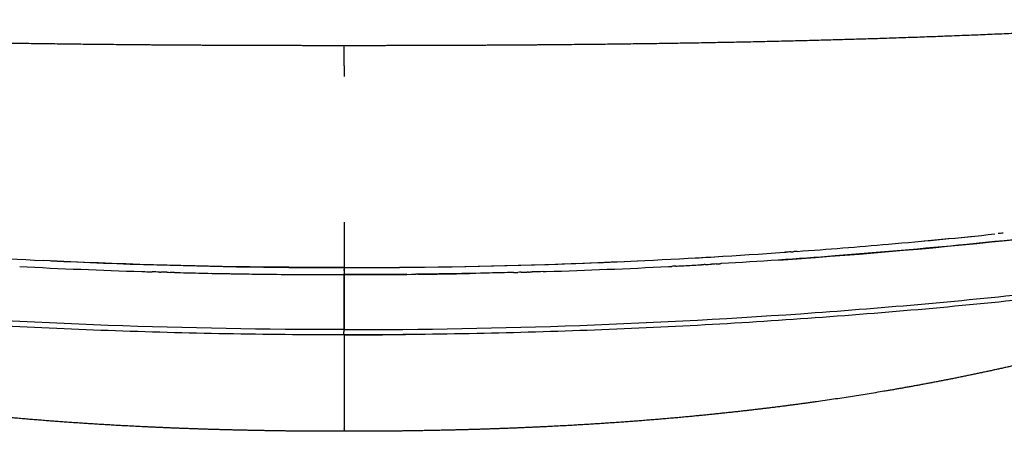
# Model space of a CAD drawing. Header units: millimetres. Extents: x 0 to 1905, y 0 to 2577.
# Tile 50 of 70: x 1483 to 1669, y 1851 to 1928. Entities that reach past the tile are written whole.
import ezdxf

# ---------------------------------------------------------------- set-up
doc = ezdxf.new("R2010")
doc.units = ezdxf.units.MM
doc.header["$MEASUREMENT"] = 0
doc.layers.add('Crea2D$visibili$linee', color=7, linetype='Continuous', true_color=0x000000)

msp = doc.modelspace()

# ---------------------------------------------------------------- linework, layer by layer
at = {"layer": 'Crea2D$visibili$linee'}
for p, q in [((1544.46, 1919.81), (1544.46, 1919.7)), ((1544.46, 1919.7), (1544.46, 1919.17)), ((1544.46, 1919.17), (1544.46, 1919.1)), ((1544.46, 1917.9), (1544.46, 1917.79)), ((1544.46, 1889.59), (1544.46, 1889.41)), ((1544.46, 1889.41), (1544.46, 1889.08)), ((1544.46, 1889.08), (1544.46, 1889.04)), ((1544.46, 1889.04), (1544.46, 1888.82)), ((1544.46, 1888.82), (1544.46, 1888.62)), ((1544.46, 1888.62), (1544.46, 1888.57)), ((1544.46, 1888.57), (1544.46, 1888.38)), ((1544.46, 1888.38), (1544.46, 1888.28)), ((1544.46, 1888.28), (1544.46, 1888.22)), ((1544.46, 1888.22), (1544.46, 1888.05)), ((1544.46, 1888.05), (1544.46, 1887.83)), ((1544.46, 1887.83), (1544.46, 1887.79)), ((1544.46, 1887.79), (1544.46, 1887.72)), ((1544.46, 1887.72), (1544.46, 1887.52)), ((1544.46, 1887.52), (1544.46, 1887.43)), ((1544.46, 1887.43), (1544.46, 1887.21)), ((1544.46, 1887.21), (1544.46, 1887.06)), ((1544.46, 1886.4), (1544.46, 1886.27)), ((1544.46, 1886.27), (1544.46, 1886.2)), ((1544.46, 1886.2), (1544.46, 1885.88)), ((1544.46, 1885.88), (1544.46, 1885.49)), ((1544.46, 1885.49), (1544.46, 1885.4)), ((1544.46, 1885.4), (1544.46, 1884.86)), ((1544.46, 1884.86), (1544.46, 1884.74)), ((1544.46, 1884.74), (1544.46, 1884.46)), ((1544.46, 1884.46), (1544.46, 1884.37)), ((1544.46, 1884.37), (1544.46, 1884.05)), ((1544.46, 1884.05), (1544.46, 1883.99)), ((1544.46, 1883.99), (1544.46, 1883.77)), ((1544.46, 1883.77), (1544.46, 1883.62)), ((1544.46, 1883.62), (1544.46, 1883.49)), ((1544.46, 1883.49), (1544.46, 1883.25)), ((1544.46, 1882.12), (1544.46, 1881.92)), ((1544.46, 1881.92), (1544.46, 1881.85)), ((1544.46, 1881.44), (1544.46, 1881.53)), ((1544.46, 1881.27), (1544.46, 1881.44)), ((1544.46, 1881.27), (1544.46, 1881.27)), ((1544.46, 1881.27), (1544.46, 1881.27)), ((1544.46, 1881.27), (1544.46, 1881.27)), ((1544.46, 1880.59), (1544.46, 1880.4)), ((1544.46, 1880.27), (1544.45, 1880.27)), ((1544.46, 1880.27), (1544.46, 1880.27)), ((1544.46, 1880.27), (1544.46, 1880.27)), ((1544.46, 1880.27), (1544.46, 1871.29)), ((1544.46, 1871.29), (1544.45, 1871.29)), ((1544.46, 1871.29), (1544.46, 1871.29)), ((1544.46, 1868.27), (1544.46, 1868.05)), ((1544.46, 1865.83), (1544.46, 1865.68)), ((1544.46, 1865.68), (1544.46, 1865.62)), ((1544.46, 1865.62), (1544.46, 1865.5)), ((1544.46, 1864.61), (1544.46, 1864.51)), ((1544.46, 1864.51), (1544.46, 1864.04)), ((1544.46, 1864.04), (1544.46, 1863.9)), ((1544.46, 1862.66), (1544.46, 1862.59)), ((1544.46, 1862.59), (1544.46, 1862.34)), ((1544.46, 1862.34), (1544.46, 1862.25)), ((1544.46, 1862.25), (1544.46, 1861.62)), ((1544.46, 1861.62), (1544.46, 1861.55)), ((1544.46, 1861.55), (1544.46, 1861.1)), ((1544.46, 1861.1), (1544.46, 1861.04)), ((1544.46, 1861.04), (1544.46, 1860.78)), ((1544.46, 1860.78), (1544.46, 1860.77)), ((1544.46, 1860.77), (1544.46, 1860.61)), ((1544.46, 1860.61), (1544.46, 1860.56)), ((1544.46, 1860.56), (1544.46, 1860.46)), ((1544.46, 1860.46), (1544.46, 1860.43)), ((1544.46, 1860.43), (1544.46, 1859.99)), ((1544.46, 1859.99), (1544.46, 1859.97)), ((1544.46, 1859.97), (1544.46, 1859.85)), ((1544.46, 1859.85), (1544.46, 1859.82)), ((1544.46, 1859.82), (1544.46, 1859.69)), ((1544.46, 1859.69), (1544.46, 1859.68)), ((1544.46, 1859.68), (1544.46, 1859.27)), ((1544.46, 1859.27), (1544.46, 1859.09)), ((1544.46, 1859.09), (1544.46, 1858.98)), ((1544.46, 1858.98), (1544.46, 1858.81)), ((1544.46, 1858.81), (1544.46, 1858.69)), ((1544.46, 1858.69), (1544.46, 1858.53)), ((1544.46, 1858.53), (1544.46, 1858.4)), ((1544.46, 1858.4), (1544.46, 1858.13)), ((1544.46, 1858.13), (1544.46, 1858.12)), ((1544.46, 1858.12), (1544.46, 1857.87)), ((1544.46, 1857.87), (1544.46, 1857.85)), ((1544.46, 1857.85), (1544.46, 1857.61)), ((1544.46, 1857.61), (1544.46, 1857.57)), ((1544.46, 1857.57), (1544.46, 1857.36)), ((1544.46, 1857.36), (1544.46, 1857.3)), ((1544.46, 1857.3), (1544.46, 1857.11)), ((1544.46, 1857.11), (1544.46, 1857.04)), ((1544.46, 1857.04), (1544.46, 1856.87)), ((1544.46, 1856.87), (1544.46, 1856.78)), ((1544.46, 1856.78), (1544.46, 1856.53)), ((1544.46, 1856.53), (1544.46, 1856.52)), ((1544.46, 1856.52), (1544.46, 1856.3)), ((1544.46, 1856.3), (1544.46, 1856.27)), ((1544.46, 1856.27), (1544.46, 1856.08)), ((1544.46, 1856.08), (1544.46, 1856.03)), ((1544.46, 1856.03), (1544.46, 1855.87)), ((1544.46, 1855.87), (1544.46, 1855.78)), ((1544.46, 1855.78), (1544.46, 1855.56)), ((1544.46, 1855.56), (1544.46, 1855.55)), ((1544.46, 1855.55), (1544.46, 1855.36)), ((1544.46, 1855.36), (1544.46, 1855.31)), ((1544.46, 1855.31), (1544.46, 1855.16)), ((1544.46, 1855.16), (1544.46, 1855.09)), ((1544.46, 1855.09), (1544.46, 1854.88)), ((1544.46, 1854.88), (1544.46, 1854.86)), ((1544.46, 1854.86), (1544.46, 1854.7)), ((1544.46, 1854.7), (1544.46, 1854.54)), ((1544.46, 1854.54), (1544.46, 1854.44)), ((1544.46, 1853.05), (1544.46, 1852.93)), ((1544.46, 1852.45), (1544.46, 1852.36)), ((1544.46, 1852.05), (1544.46, 1851.96)), ((1544.46, 1851.7), (1544.46, 1851.64))]:
    msp.add_line(p, q, dxfattribs=at)
for centre, radius, start, end in [((-1755484.11, 1924.69), 1757028.57, 359.99984088, 359.99996587), ((1546.69, 3038.58), 1156.66, 274.96412, 275.95883), ((1547.22, 3030.39), 1148.46, 274.11571, 274.9732), ((1541.82, 3088.75), 1207.07, 275.30986, 275.75185), ((1543.69, 3056.75), 1174.89, 265.99952, 267.27999), ((1545.22, 3056.75), 1174.89, 272.72001, 274.00048), ((1546.25, 3043.53), 1161.63, 273.99554, 274.00954), ((1544.1, 3065.7), 1183.85, 267.34551, 269.27974), ((1544.82, 3065.7), 1183.85, 270.72026, 272.65449), ((1544.57, 3088.3), 1207.79, 273.00806, 273.15098), ((1543.55, 3086.03), 1204.22, 273.14906, 273.43087), ((1543.54, 3071.64), 1191.11, 267.11031, 268.21603), ((1544.01, 3083.55), 1203.03, 268.21135, 268.23846), ((1544.11, 3087.75), 1207.23, 268.83191, 269.35827), ((1544.19, 3071.14), 1189.29, 269.28446, 270.01294), ((1544.14, 3090.24), 1209.72, 269.37526, 270.01501), ((1544.73, 3071.14), 1189.29, 269.98706, 270.71554), ((1544.78, 3090.24), 1209.72, 269.98499, 270.62474), ((-2026.88, 1876.83), 3571.34, 0.05568, 0.05689), ((1544.8, 3087.89), 1207.37, 270.64175, 271.10227), ((1544.91, 3083.55), 1203.03, 271.76154, 271.78865), ((1545.37, 3071.64), 1191.11, 271.78397, 272.88969), ((1503.75, 1869.41), 40.7, 359.6989, 0.4741), ((1544.58, 3086.6), 1217.39, 269.9944, 270.53858), ((-34889.92, 1852.32), 36434.38, 359.998605, 359.998701)]:
    msp.add_arc(centre, radius, start, end, dxfattribs=at)
for points, weights, knots in [([(1375.97, 1928.45), (1375.97, 1928.45), (1375.97, 1928.45), (1375.97, 1928.45), (1390, 1927.42), (1404.11, 1926.6), (1432.27, 1925.32), (1446.39, 1924.85), (1460.5, 1924.51), (1474.66, 1924.16), (1488.78, 1923.95), (1502.94, 1923.82), (1510.03, 1923.75), (1517.11, 1923.71), (1524.2, 1923.68), (1530.95, 1923.66), (1537.7, 1923.64), (1544.46, 1923.64)], [1, 1, 1, 1, 1, 1, 1, 1, 1, 1, 1, 1, 0.99999756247, 0.99999756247, 1, 0.999998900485, 0.999998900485, 1], [1.023402, 1.023402, 1.023402, 1.023402, 1.023704, 1.023704, 1.023704, 43.302672, 43.302672, 85.705239, 85.705239, 85.705239, 128.151074, 128.151074, 128.151074, 149.406158, 149.406158, 149.406158, 169.66792, 169.66792, 169.66792, 169.66792]), ([(1544.46, 1923.64), (1551.21, 1923.64), (1557.97, 1923.66), (1564.72, 1923.68), (1571.8, 1923.71), (1578.89, 1923.75), (1585.97, 1923.82), (1600.14, 1923.95), (1614.25, 1924.16), (1628.41, 1924.51), (1642.53, 1924.85), (1656.64, 1925.32), (1684.8, 1926.6), (1698.92, 1927.42), (1712.94, 1928.45)], [1, 0.999998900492, 0.999998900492, 1, 0.999997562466, 0.999997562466, 1, 1, 1, 1, 1, 1, 1, 1, 1], [0, 0, 0, 0, 20.26165, 20.26165, 20.26165, 41.516734, 41.516734, 41.516734, 83.962569, 83.962569, 83.962569, 126.365136, 126.365136, 168.644104, 168.644104, 168.644104, 168.644104]), ([(1544.46, 1851.06), (1543.18, 1851.06), (1541.89, 1851.06), (1540.61, 1851.06), (1539.03, 1851.07), (1537.44, 1851.08), (1535.85, 1851.09), (1532.68, 1851.12), (1529.5, 1851.17), (1526.32, 1851.24), (1519.93, 1851.37), (1513.55, 1851.59), (1507.17, 1851.89), (1498.09, 1852.32), (1489, 1852.94), (1479.99, 1853.78), (1476.23, 1854.13), (1472.48, 1854.52), (1468.73, 1854.95), (1462.28, 1855.69), (1455.88, 1856.54), (1443.07, 1858.52), (1436.68, 1859.65), (1430.35, 1860.9), (1423.94, 1862.17), (1417.56, 1863.59), (1411.21, 1865.15), (1408.02, 1865.93), (1404.83, 1866.76), (1401.65, 1867.61), (1400.41, 1867.95), (1399.18, 1868.29), (1397.95, 1868.63), (1397.62, 1868.72), (1397.26, 1868.83), (1396.86, 1868.94), (1395.57, 1869.3), (1394.27, 1869.68), (1392.98, 1870.05)], [1, 0.999998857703, 0.999998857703, 1, 0.999997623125, 0.999997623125, 1, 0.999988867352, 0.999988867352, 1, 0.999941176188, 0.999941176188, 1, 1, 1, 1, 0.999962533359, 0.999962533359, 1, 1, 1, 1, 1, 1, 0.999831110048, 0.999831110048, 1, 0.999956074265, 0.999956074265, 1, 0.999993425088, 0.999993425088, 1, 1, 1, 1, 0.999994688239, 0.999994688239, 1], [0, 0, 0, 0, 3.846454, 3.846454, 3.846454, 8.603061, 8.603061, 8.603061, 18.141857, 18.141857, 18.141857, 37.305114, 37.305114, 37.305114, 64.640707, 64.640707, 64.640707, 75.969687, 75.969687, 75.969687, 95.591416, 95.591416, 115.48967, 115.48967, 115.48967, 135.091966, 135.091966, 135.091966, 144.972118, 144.972118, 144.972118, 148.810045, 148.810045, 148.810045, 150.018266, 150.018266, 150.018266, 154.055525, 154.055525, 154.055525, 154.055525]), ([(1695.94, 1870.05), (1694.64, 1869.68), (1693.35, 1869.3), (1692.06, 1868.94), (1691.66, 1868.83), (1691.3, 1868.72), (1690.97, 1868.63), (1689.74, 1868.29), (1688.5, 1867.95), (1687.27, 1867.61), (1684.09, 1866.76), (1680.9, 1865.93), (1677.7, 1865.15), (1671.35, 1863.59), (1664.98, 1862.17), (1658.57, 1860.9), (1652.24, 1859.65), (1645.85, 1858.52), (1633.04, 1856.54), (1626.63, 1855.69), (1620.19, 1854.95), (1616.44, 1854.52), (1612.68, 1854.13), (1608.92, 1853.78), (1599.91, 1852.94), (1590.83, 1852.32), (1581.75, 1851.89), (1575.37, 1851.59), (1568.98, 1851.37), (1562.6, 1851.24), (1559.42, 1851.17), (1556.24, 1851.12), (1553.06, 1851.09), (1551.47, 1851.08), (1549.89, 1851.07), (1548.3, 1851.06), (1547.02, 1851.06), (1545.74, 1851.06), (1544.46, 1851.06)], [1, 0.999994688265, 0.999994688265, 1, 1, 1, 1, 0.999993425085, 0.999993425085, 1, 0.999956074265, 0.999956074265, 1, 0.999831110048, 0.999831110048, 1, 1, 1, 1, 1, 1, 0.999962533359, 0.999962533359, 1, 1, 1, 1, 0.999941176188, 0.999941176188, 1, 0.999988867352, 0.999988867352, 1, 0.999997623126, 0.999997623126, 1, 0.999998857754, 0.999998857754, 1], [0, 0, 0, 0, 4.037239, 4.037239, 4.037239, 5.245461, 5.245461, 5.245461, 9.083387, 9.083387, 9.083387, 18.963539, 18.963539, 18.963539, 38.565835, 38.565835, 38.565835, 58.464089, 58.464089, 78.085818, 78.085818, 78.085818, 89.414798, 89.414798, 89.414798, 116.750391, 116.750391, 116.750391, 135.913649, 135.913649, 135.913649, 145.452444, 145.452444, 145.452444, 150.209051, 150.209051, 150.209051, 154.055373, 154.055373, 154.055373, 154.055373])]:
    msp.add_rational_spline(points, weights, degree=3, knots=knots, dxfattribs=at)
for points in [[(1544.46, 1919.1), (1544.46, 1918.72), (1544.46, 1918.33), (1544.46, 1917.9)], [(1668.34, 1888.33), (1668.03, 1888.3), (1667.73, 1888.27), (1667.42, 1888.24)], [(1544.46, 1887.06), (1544.46, 1886.84), (1544.46, 1886.62), (1544.46, 1886.4)], [(1628.42, 1884.81), (1628.1, 1884.79), (1627.79, 1884.76), (1627.47, 1884.74)], [(1628.42, 1884.81), (1628.56, 1884.82), (1628.71, 1884.83), (1628.85, 1884.84)], [(1629.64, 1884.9), (1629.38, 1884.88), (1629.12, 1884.86), (1628.85, 1884.84)], [(1544.46, 1883.25), (1544.46, 1882.88), (1544.46, 1882.5), (1544.46, 1882.12)], [(1610.96, 1882.34), (1611.19, 1882.35), (1611.42, 1882.36), (1611.66, 1882.38)], [(1612.34, 1882.41), (1612.11, 1882.4), (1611.89, 1882.39), (1611.66, 1882.38)], [(1612.34, 1882.41), (1612.73, 1882.44), (1613.12, 1882.46), (1613.52, 1882.48)], [(1614.41, 1882.53), (1614.11, 1882.52), (1613.81, 1882.5), (1613.52, 1882.48)], [(1614.41, 1882.53), (1614.64, 1882.55), (1614.87, 1882.56), (1615.1, 1882.57)], [(1507.03, 1881.09), (1507.49, 1881.08), (1507.95, 1881.06), (1508.41, 1881.05)], [(1509.8, 1881.01), (1509.34, 1881.02), (1508.88, 1881.03), (1508.41, 1881.05)], [(1509.8, 1881.01), (1509.87, 1881.01), (1509.94, 1881), (1510.01, 1881)], [(1511.18, 1880.97), (1510.79, 1880.98), (1510.4, 1880.99), (1510.01, 1881)], [(1511.18, 1880.97), (1511.38, 1880.96), (1511.58, 1880.96), (1511.78, 1880.95)], [(1512.57, 1880.93), (1512.31, 1880.94), (1512.04, 1880.95), (1511.78, 1880.95)], [(1531.97, 1880.58), (1536.13, 1880.55), (1540.29, 1880.53), (1544.45, 1880.52)], [(1544.46, 1881.27), (1544.46, 1880.97), (1544.46, 1880.61), (1544.46, 1880.27)], [(1544.46, 1880.66), (1544.46, 1880.57), (1544.46, 1880.48), (1544.46, 1880.39)], [(1556.28, 1880.58), (1552.34, 1880.54), (1548.4, 1880.53), (1544.46, 1880.52)], [(1576.34, 1880.93), (1576.61, 1880.94), (1576.87, 1880.95), (1577.14, 1880.95)], [(1577.73, 1880.97), (1577.53, 1880.96), (1577.33, 1880.96), (1577.14, 1880.95)], [(1577.73, 1880.97), (1578.12, 1880.98), (1578.52, 1880.99), (1578.91, 1881)], [(1579.12, 1881.01), (1579.05, 1881.01), (1578.98, 1881), (1578.91, 1881)], [(1579.12, 1881.01), (1579.35, 1881.02), (1579.58, 1881.02), (1579.81, 1881.03)], [(1581.89, 1881.09), (1581.19, 1881.07), (1580.5, 1881.05), (1579.81, 1881.03)], [(1605.42, 1882.05), (1605.65, 1882.06), (1605.87, 1882.07), (1606.09, 1882.08)], [(1606.81, 1882.12), (1606.57, 1882.1), (1606.33, 1882.09), (1606.09, 1882.08)], [(1606.81, 1882.12), (1607.19, 1882.14), (1607.57, 1882.16), (1607.95, 1882.18)], [(1544.46, 1869.79), (1544.46, 1869.9), (1544.46, 1870.04), (1544.45, 1870.18)], [(1544.46, 1869.79), (1544.46, 1869.9), (1544.46, 1870.04), (1544.46, 1870.18)], [(1544.46, 1869.74), (1544.46, 1869.76), (1544.46, 1869.77), (1544.46, 1869.79)], [(1544.46, 1869.21), (1544.46, 1869.24), (1544.46, 1869.3), (1544.46, 1869.37)], [(1544.46, 1869.19), (1544.46, 1868.88), (1544.46, 1868.58), (1544.46, 1868.27)], [(1544.46, 1868.05), (1544.46, 1867.29), (1544.46, 1866.55), (1544.46, 1865.83)], [(1544.46, 1865.5), (1544.46, 1865.2), (1544.46, 1864.91), (1544.46, 1864.61)], [(1544.46, 1852.93), (1544.46, 1852.76), (1544.46, 1852.6), (1544.46, 1852.45)], [(1544.46, 1852.36), (1544.46, 1852.25), (1544.46, 1852.14), (1544.46, 1852.05)], [(1544.46, 1851.96), (1544.46, 1851.87), (1544.46, 1851.78), (1544.46, 1851.7)], [(1544.46, 1851.64), (1544.46, 1851.58), (1544.46, 1851.54), (1544.46, 1851.49)], [(1544.46, 1851.43), (1544.46, 1851.33), (1544.46, 1851.25), (1544.46, 1851.19)], [(1544.46, 1851.19), (1544.46, 1851.18), (1544.46, 1851.17), (1544.46, 1851.16)]]:
    msp.add_open_spline(points, degree=3, dxfattribs=at)
for points, knots in [([(1721.04, 1893.6), (1710.58, 1892.1), (1690.8, 1889.27), (1662.68, 1886.22), (1637.91, 1884.05), (1622.42, 1883), (1615.19, 1882.58), (1615.1, 1882.57)], [2.0000013, 2.0000013, 2.0000013, 2.0000013, 2.1790405, 2.3387172, 2.47903, 2.5999765, 2.6014847, 2.6014847, 2.6014847, 2.6014847]), ([(1626.16, 1883.27), (1628.46, 1883.43), (1630.76, 1883.59), (1662.52, 1885.93), (1691.88, 1889.19), (1721.04, 1893.6)], [1.4609375, 1.4609375, 1.4609375, 1.4609375, 1.5, 1.5, 1.9999987, 1.9999987, 1.9999987, 1.9999987]), ([(1544.46, 1890.38), (1544.46, 1890.37), (1544.46, 1890.36), (1544.46, 1890.1), (1544.46, 1889.85), (1544.46, 1889.59)], [2.9921575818, 2.9921575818, 2.9921575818, 2.9921575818, 2.9921875, 2.9921875, 2.9929199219, 2.9929199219, 2.9929199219, 2.9929199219]), ([(1544.45, 1870.18), (1514.9, 1870.17), (1485.35, 1871.25), (1441.17, 1874.44), (1426.47, 1875.77), (1397.14, 1879.01), (1382.51, 1880.92), (1367.93, 1883.05)], [5, 5, 5, 5, 5.5, 5.5, 5.75, 5.75, 6, 6, 6, 6]), ([(1544.46, 1881.85), (1539.42, 1881.87), (1520.57, 1881.94), (1501.73, 1882.52), (1487.94, 1883.18)], [3, 3, 3, 3, 3.0853109, 3.3190204, 3.3190204, 3.3190204, 3.3190204]), ([(1544.46, 1881.85), (1549.5, 1881.87), (1568.35, 1881.94), (1587.19, 1882.52), (1600.98, 1883.18)], [3, 3, 3, 3, 3.0853109, 3.3190204, 3.3190204, 3.3190204, 3.3190204]), ([(1544.46, 1870.18), (1574.01, 1870.17), (1603.56, 1871.25), (1647.74, 1874.44), (1662.45, 1875.77), (1691.78, 1879.01), (1706.4, 1880.92), (1720.99, 1883.05)], [5, 5, 5, 5, 5.5, 5.5, 5.75, 5.75, 5.9999996, 5.9999996, 5.9999996, 5.9999996]), ([(1544.46, 1869.19), (1529.68, 1869.19), (1514.9, 1869.46), (1485.37, 1870.52), (1470.61, 1871.32), (1455.88, 1872.39), (1441.15, 1873.45), (1426.44, 1874.77), (1411.78, 1876.39), (1397.11, 1878), (1382.47, 1879.92), (1367.88, 1882.04)], [0.001239, 0.001239, 0.001239, 0.001239, 44.339566, 44.339566, 88.684653, 88.684653, 88.684653, 133.022001, 133.022001, 133.022001, 177.373136, 177.373136, 177.373136, 177.373136]), ([(1512.57, 1880.93), (1514.08, 1880.89), (1520.2, 1880.74), (1526.33, 1880.64), (1530.95, 1880.59)], [2.820245, 2.820245, 2.820245, 2.820245, 2.8457822, 2.9238563, 2.9238563, 2.9238563, 2.9238563]), ([(1544.46, 1881.85), (1544.46, 1881.63), (1544.46, 1881.2), (1544.45, 1880.75), (1544.45, 1880.52)], [0, 0, 0, 0, 0.5, 1, 1, 1, 1]), ([(1544.45, 1880.52), (1544.45, 1880.33), (1544.45, 1880.14), (1544.45, 1879.96), (1544.45, 1879.48), (1544.45, 1878.55), (1544.45, 1877.17), (1544.45, 1875.8), (1544.45, 1873.98), (1544.45, 1872.11), (1544.45, 1870.69), (1544.45, 1870.18)], [3, 3, 3, 3, 4, 4, 4, 4.139978, 4.279956, 4.419934, 4.559912, 4.839868, 5, 5, 5, 5]), ([(1721.04, 1882.04), (1706.45, 1879.92), (1691.81, 1878), (1677.14, 1876.39), (1662.47, 1874.77), (1647.77, 1873.45), (1633.04, 1872.39), (1618.31, 1871.32), (1603.55, 1870.52), (1574.02, 1869.46), (1559.23, 1869.19), (1544.46, 1869.19)], [0.000002, 0.000002, 0.000002, 0.000002, 44.351134, 44.351134, 44.351134, 88.688482, 88.688482, 88.688482, 133.03357, 133.03357, 177.371241, 177.371241, 177.371241, 177.371241]), ([(1544.46, 1881.66), (1544.46, 1881.51), (1544.46, 1881.14), (1544.46, 1880.75), (1544.46, 1880.52)], [0.1456429, 0.1456429, 0.1456429, 0.1456429, 0.5, 1, 1, 1, 1]), ([(1544.46, 1880.52), (1544.46, 1880.33), (1544.46, 1880.14), (1544.46, 1879.96), (1544.46, 1879.48), (1544.46, 1878.55), (1544.46, 1877.17), (1544.46, 1875.8), (1544.46, 1873.98), (1544.46, 1872.11), (1544.46, 1870.69), (1544.46, 1870.18)], [3, 3, 3, 3, 4, 4, 4, 4.139978, 4.279956, 4.419934, 4.559912, 4.839868, 5, 5, 5, 5]), ([(1576.34, 1880.93), (1574.84, 1880.89), (1568.71, 1880.74), (1562.59, 1880.64), (1557.97, 1880.59)], [2.820245, 2.820245, 2.820245, 2.820245, 2.8457822, 2.9238563, 2.9238563, 2.9238563, 2.9238563]), ([(1544.46, 1863.9), (1544.46, 1863.5), (1544.46, 1863.08), (1544.46, 1862.68), (1544.46, 1862.66)], [1.246032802, 1.246032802, 1.246032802, 1.246032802, 1.250514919, 1.250728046, 1.250728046, 1.250728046, 1.250728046]), ([(1544.46, 1854.44), (1544.46, 1854.3), (1544.46, 1853.8), (1544.46, 1853.35), (1544.46, 1853.05)], [1.288428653, 1.288428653, 1.288428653, 1.288428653, 1.290984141, 1.297623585, 1.297623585, 1.297623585, 1.297623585]), ([(1544.46, 1851.16), (1544.46, 1851.13), (1544.46, 1851.08), (1544.46, 1851.06), (1544.46, 1851.06)], [1.319337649, 1.319337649, 1.319337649, 1.319337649, 1.321335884, 1.325107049, 1.325107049, 1.325107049, 1.325107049])]:
    msp.add_open_spline(points, degree=3, knots=knots, dxfattribs=at)
msp.add_rational_spline([(1544.46, 1869.91), (1544.46, 1870.36), (1544.46, 1871.29)], [0.903392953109, 0.807645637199, 1], degree=2, dxfattribs=at)

doc.saveas('drawing.dxf')
